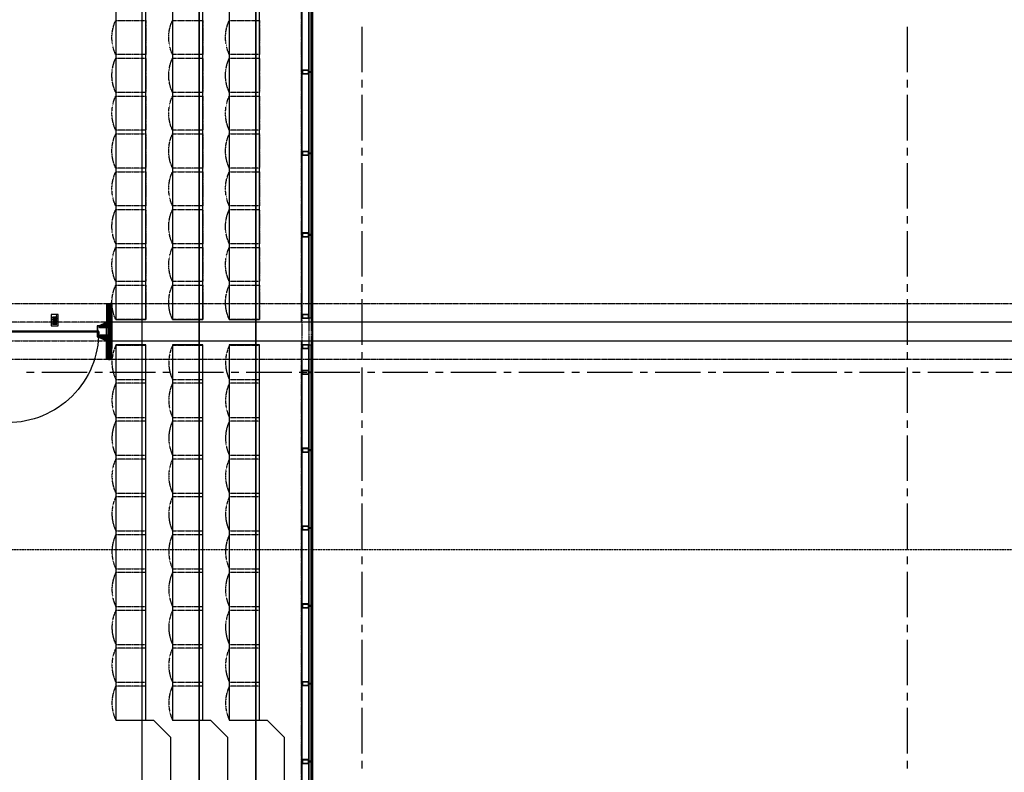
# Model space of a CAD drawing. Extents: x -66955 to 52345, y -20450 to 69550.
# Tile 46 of 132: x -53048 to -40045, y 21700 to 31645. Entities that reach past the tile are written whole.
import ezdxf

# ---------------------------------------------------------------- set-up
doc = ezdxf.new("R2010")
doc.units = 0
doc.header["$MEASUREMENT"] = 0
doc.linetypes.add('DASHED', pattern=[0.75, 0.5, -0.25])
doc.linetypes.add('HIDDEN', pattern=[0.375, 0.25, -0.125])
for name, color, linetype in [('STRAMIEN--E3-', 7, 'CONTINUOUS'), ('STRAMIEN--E7-', 7, 'CONTINUOUS'), ('VERD1$--28-', 7, 'CONTINUOUS'), ('VERD1--21-', 7, 'CONTINUOUS'), ('VERD1--22-', 7, 'CONTINUOUS'), ('VERD1--23-', 7, 'CONTINUOUS'), ('VERD1--24-', 7, 'CONTINUOUS'), ('VERD1--28-', 7, 'CONTINUOUS'), ('VERD1--32-', 7, 'CONTINUOUS'), ('VERD1--34-', 7, 'CONTINUOUS'), ('VERD1--81-', 7, 'CONTINUOUS'), ('VERD1--82-', 7, 'CONTINUOUS'), ('VERD1--E6-', 7, 'CONTINUOUS')]:
    doc.layers.add(name, color=color, linetype=linetype)

# ---------------------------------------------------------------- blocks, each defined once
blk = doc.blocks.new('*O266')
at = {"layer": 'VERD1--24-', "color": 7, "linetype": 'CONTINUOUS'}
for points in [[(-787.5, 550.01), (-562.5, 325.01), (-562.5, -325.01), (-787.5, -550.01), (-937.5, -550), (-937.5, 550)], [(-37.5, 550.01), (187.5, 325.01), (187.5, -325.01), (-37.5, -550.01), (-187.5, -550), (-187.5, 550)], [(712.5, 550.01), (937.5, 325.01), (937.5, -325.01), (712.5, -550.01), (562.5, -550), (562.5, 550)]]:
    blk.add_lwpolyline(points, close=True, dxfattribs=at)
blk = doc.blocks.new('B28KOK')
at = {"layer": 'VERD1$--28-', "color": 5, "linetype": 'CONTINUOUS'}
for p, q in [((-75, 66), (-75, -66)), ((-69, 66), (-69, -66)), ((66, 75), (-66, 75)), ((66, 69), (-66, 69)), ((69, -66), (69, 66)), ((75, -66), (75, 66)), ((-66, -69), (66, -69)), ((-66, -75), (66, -75))]:
    blk.add_line(p, q, dxfattribs=at)
for centre, radius, start, end in [((-66, 66), 9.45, 90, 180), ((-66, 66), 3.15, 90, 180), ((66, 66), 9.45, 0, 90), ((66, 66), 3.15, 0, 90), ((-66, -66), 9.45, 180, 270), ((-66, -66), 3.15, 180, 270), ((66, -66), 3.15, 270, 360), ((66, -66), 9.45, 270, 360)]:
    blk.add_arc(centre, radius, start, end, dxfattribs=at)
blk = doc.blocks.new('STOEL2')
at = {"layer": 'VERD1--82-', "color": 7, "linetype": 'HIDDEN'}
blk.add_lwpolyline([(0, 0), (0, 400), (-47.76, 419.56), (-97.2, 434.39), (-147.83, 444.36), (-199.2, 449.37), (-250.81, 449.37), (-302.18, 444.36), (-352.81, 434.39), (-402.24, 419.56), (-450, 400), (-450, 50), (-450, 0), (0, 0)], close=True, dxfattribs=at)
blk.add_lwpolyline([(-450, 0), (0, 0), (0, 400)], dxfattribs=at)
blk = doc.blocks.new('*O330')
at = {"layer": 'VERD1--E6-', "color": 7, "linetype": 'CONTINUOUS'}
for points in [[(45, -75), (45, 75), (-45, 75), (-45, -75)], [(-26.74, 6.14), (3.59, 6.14), (11.97, 6.35), (18.01, 6.99), (21.25, 7.9), (24.32, 9.43), (27.05, 11.6), (29.21, 14.47), (30.63, 18.41), (31.08, 23.84), (30.66, 28.48), (29.37, 32.12), (27.36, 34.98), (24.73, 37.2), (21.49, 38.8), (17.59, 39.82), (11.87, 40.33), (3.13, 40.51), (-26.74, 40.51), (-26.74, 32.33), (4.72, 32.32), (14.38, 31.93), (17.07, 31.12), (19.27, 29.52), (20.77, 27.04), (21.28, 23.6), (20.74, 20.12), (19.15, 17.49), (16.7, 15.67), (13.55, 14.68), (4.05, 14.33), (-26.75, 14.33)], [(30, 48.69), (30, 56.88), (19.09, 56.88), (19.09, 48.7)], [(30, -52.78), (30, -44.59), (-7.29, -44.59), (30, -27.24), (30, -18.4), (-26.75, -18.4), (-26.74, -26.59), (11.12, -26.59), (-26.75, -44.21), (-26.75, -52.78)], [(30, -10.22), (30, -2.04), (19.09, -2.04), (19.09, -10.22)]]:
    blk.add_lwpolyline(points, close=True, dxfattribs=at)
blk = doc.blocks.new('B28HK')
at = {"layer": 'VERD1--28-', "color": 5, "linetype": 'CONTINUOUS'}
for p, q in [((10, 25), (10, 192.5)), ((92.5, 10), (25, 10))]:
    blk.add_line(p, q, dxfattribs=at)
blk.add_lwpolyline([(2.5, 200), (0, 200), (0, 0), (100, 0), (100, 2.5)], dxfattribs=at)
for centre, radius, start, end in [((2.5, 192.5), 7.5, 0, 90), ((25, 25), 15, 180, 270), ((92.5, 2.5), 7.5, 0, 90)]:
    blk.add_arc(centre, radius, start, end, dxfattribs=at)
blk = doc.blocks.new('*O518')
at = {"layer": 'VERD1--34-', "color": 7, "linetype": 'CONTINUOUS'}
for points in [[(-45, 25), (-45, -25), (45, -25), (45, 25)], [(-40, 20), (-40, -20), (40, -20), (40, 20)]]:
    blk.add_lwpolyline(points, close=True, dxfattribs=at)
blk = doc.blocks.new('*O519')
at = {"layer": 'VERD1--34-', "color": 7, "linetype": 'CONTINUOUS'}
for points in [[(-45, 25), (-45, -25), (45, -25), (45, 25)], [(-40, 20), (-40, -20), (40, -20), (40, 20)]]:
    blk.add_lwpolyline(points, close=True, dxfattribs=at)
blk = doc.blocks.new('*O517')
at = {"layer": 'VERD1--34-', "color": 7, "linetype": 'CONTINUOUS'}
for points in [[(30, -1780.37), (30, -709.7), (60, -709.7), (60, -1780.37)], [(33, -1780.37), (33, -709.7), (57, -709.7), (57, -1780.37)], [(35, -1780.37), (35, -709.7), (55, -709.7), (55, -1780.37)]]:
    blk.add_lwpolyline(points, close=True, dxfattribs=at)
for name, p in [('*O518', (-15, -706.7)), ('*O519', (-15, -1783.37))]:
    blk.add_blockref(name, p, dxfattribs=at)
blk = doc.blocks.new('*O521')
at = {"layer": 'VERD1--34-', "color": 7, "linetype": 'CONTINUOUS'}
for points in [[(-45, 25), (-45, -25), (45, -25), (45, 25)], [(-40, 20), (-40, -20), (40, -20), (40, 20)]]:
    blk.add_lwpolyline(points, close=True, dxfattribs=at)
blk = doc.blocks.new('*O522')
at = {"layer": 'VERD1--34-', "color": 7, "linetype": 'CONTINUOUS'}
for points in [[(-45, 25), (-45, -25), (45, -25), (45, 25)], [(-40, 20), (-40, -20), (40, -20), (40, 20)]]:
    blk.add_lwpolyline(points, close=True, dxfattribs=at)
blk = doc.blocks.new('*O520')
at = {"layer": 'VERD1--34-', "color": 7, "linetype": 'CONTINUOUS'}
for points in [[(30, -511.28), (30, 511.29), (60, 511.29), (60, -511.28)], [(33, -511.28), (33, 511.29), (57, 511.29), (57, -511.28)], [(35, -511.28), (35, 511.29), (55, 511.29), (55, -511.28)]]:
    blk.add_lwpolyline(points, close=True, dxfattribs=at)
for name, p in [('*O521', (-15, 514.29)), ('*O522', (-15, -514.28))]:
    blk.add_blockref(name, p, dxfattribs=at)
blk = doc.blocks.new('*O524')
at = {"layer": 'VERD1--34-', "color": 7, "linetype": 'CONTINUOUS'}
for points in [[(-45, 25), (-45, -25), (45, -25), (45, 25)], [(-40, 20), (-40, -20), (40, -20), (40, 20)]]:
    blk.add_lwpolyline(points, close=True, dxfattribs=at)
blk = doc.blocks.new('*O525')
at = {"layer": 'VERD1--34-', "color": 7, "linetype": 'CONTINUOUS'}
for points in [[(-45, 25), (-45, -25), (45, -25), (45, 25)], [(-40, 20), (-40, -20), (40, -20), (40, 20)]]:
    blk.add_lwpolyline(points, close=True, dxfattribs=at)
blk = doc.blocks.new('*O523')
at = {"layer": 'VERD1--34-', "color": 7, "linetype": 'CONTINUOUS'}
for points in [[(30, -511.28), (30, 511.29), (60, 511.29), (60, -511.28)], [(33, -511.28), (33, 511.29), (57, 511.29), (57, -511.28)], [(35, -511.28), (35, 511.29), (55, 511.29), (55, -511.28)]]:
    blk.add_lwpolyline(points, close=True, dxfattribs=at)
for name, p in [('*O524', (-15, 514.29)), ('*O525', (-15, -514.28))]:
    blk.add_blockref(name, p, dxfattribs=at)
blk = doc.blocks.new('*O527')
at = {"layer": 'VERD1--34-', "color": 7, "linetype": 'CONTINUOUS'}
for points in [[(-45, 25), (-45, -25), (45, -25), (45, 25)], [(-40, 20), (-40, -20), (40, -20), (40, 20)]]:
    blk.add_lwpolyline(points, close=True, dxfattribs=at)
blk = doc.blocks.new('*O528')
at = {"layer": 'VERD1--34-', "color": 7, "linetype": 'CONTINUOUS'}
for points in [[(-45, 25), (-45, -25), (45, -25), (45, 25)], [(-40, 20), (-40, -20), (40, -20), (40, 20)]]:
    blk.add_lwpolyline(points, close=True, dxfattribs=at)
blk = doc.blocks.new('*O526')
at = {"layer": 'VERD1--34-', "color": 7, "linetype": 'CONTINUOUS'}
for points in [[(30, -511.28), (30, 511.29), (60, 511.29), (60, -511.28)], [(33, -511.28), (33, 511.29), (57, 511.29), (57, -511.28)], [(35, -511.28), (35, 511.29), (55, 511.29), (55, -511.28)]]:
    blk.add_lwpolyline(points, close=True, dxfattribs=at)
for name, p in [('*O527', (-15, 514.29)), ('*O528', (-15, -514.28))]:
    blk.add_blockref(name, p, dxfattribs=at)
blk = doc.blocks.new('*O530')
at = {"layer": 'VERD1--34-', "color": 7, "linetype": 'CONTINUOUS'}
for points in [[(-45, 25), (-45, -25), (45, -25), (45, 25)], [(-40, 20), (-40, -20), (40, -20), (40, 20)]]:
    blk.add_lwpolyline(points, close=True, dxfattribs=at)
blk = doc.blocks.new('*O531')
at = {"layer": 'VERD1--34-', "color": 7, "linetype": 'CONTINUOUS'}
for points in [[(-45, 25), (-45, -25), (45, -25), (45, 25)], [(-40, 20), (-40, -20), (40, -20), (40, 20)]]:
    blk.add_lwpolyline(points, close=True, dxfattribs=at)
blk = doc.blocks.new('*O529')
at = {"layer": 'VERD1--34-', "color": 7, "linetype": 'CONTINUOUS'}
for points in [[(30, -511.28), (30, 511.29), (60, 511.29), (60, -511.28)], [(33, -511.28), (33, 511.29), (57, 511.29), (57, -511.28)], [(35, -511.28), (35, 511.29), (55, 511.29), (55, -511.28)]]:
    blk.add_lwpolyline(points, close=True, dxfattribs=at)
for name, p in [('*O530', (-15, 514.29)), ('*O531', (-15, -514.28))]:
    blk.add_blockref(name, p, dxfattribs=at)
blk = doc.blocks.new('*O533')
at = {"layer": 'VERD1--34-', "color": 7, "linetype": 'CONTINUOUS'}
for points in [[(-45, 25), (-45, -25), (45, -25), (45, 25)], [(-40, 20), (-40, -20), (40, -20), (40, 20)]]:
    blk.add_lwpolyline(points, close=True, dxfattribs=at)
blk = doc.blocks.new('*O534')
at = {"layer": 'VERD1--34-', "color": 7, "linetype": 'CONTINUOUS'}
for points in [[(-45, 25), (-45, -25), (45, -25), (45, 25)], [(-40, 20), (-40, -20), (40, -20), (40, 20)]]:
    blk.add_lwpolyline(points, close=True, dxfattribs=at)
blk = doc.blocks.new('*O532')
at = {"layer": 'VERD1--34-', "color": 7, "linetype": 'CONTINUOUS'}
for points in [[(30, -511.28), (30, 511.29), (60, 511.29), (60, -511.28)], [(33, -511.28), (33, 511.29), (57, 511.29), (57, -511.28)], [(35, -511.28), (35, 511.29), (55, 511.29), (55, -511.28)]]:
    blk.add_lwpolyline(points, close=True, dxfattribs=at)
for name, p in [('*O533', (-15, 514.29)), ('*O534', (-15, -514.28))]:
    blk.add_blockref(name, p, dxfattribs=at)
blk = doc.blocks.new('*O536')
at = {"layer": 'VERD1--34-', "color": 7, "linetype": 'CONTINUOUS'}
for points in [[(-45, 25), (-45, -25), (45, -25), (45, 25)], [(-40, 20), (-40, -20), (40, -20), (40, 20)]]:
    blk.add_lwpolyline(points, close=True, dxfattribs=at)
blk = doc.blocks.new('*O537')
at = {"layer": 'VERD1--34-', "color": 7, "linetype": 'CONTINUOUS'}
for points in [[(-45, 25), (-45, -25), (45, -25), (45, 25)], [(-40, 20), (-40, -20), (40, -20), (40, 20)]]:
    blk.add_lwpolyline(points, close=True, dxfattribs=at)
blk = doc.blocks.new('*O535')
at = {"layer": 'VERD1--34-', "color": 7, "linetype": 'CONTINUOUS'}
for points in [[(30, -511.28), (30, 511.29), (60, 511.29), (60, -511.28)], [(33, -511.28), (33, 511.29), (57, 511.29), (57, -511.28)], [(35, -511.28), (35, 511.29), (55, 511.29), (55, -511.28)]]:
    blk.add_lwpolyline(points, close=True, dxfattribs=at)
for name, p in [('*O536', (-15, 514.29)), ('*O537', (-15, -514.28))]:
    blk.add_blockref(name, p, dxfattribs=at)
blk = doc.blocks.new('*O551')
at = {"layer": 'VERD1--34-', "color": 7, "linetype": 'CONTINUOUS'}
for points in [[(-45, 25), (-45, -25), (45, -25), (45, 25)], [(-40, 20), (-40, -20), (40, -20), (40, 20)]]:
    blk.add_lwpolyline(points, close=True, dxfattribs=at)
blk = doc.blocks.new('*O552')
at = {"layer": 'VERD1--34-', "color": 7, "linetype": 'CONTINUOUS'}
for points in [[(-45, 25), (-45, -25), (45, -25), (45, 25)], [(-40, 20), (-40, -20), (40, -20), (40, 20)]]:
    blk.add_lwpolyline(points, close=True, dxfattribs=at)
blk = doc.blocks.new('*O550')
at = {"layer": 'VERD1--34-', "color": 7, "linetype": 'CONTINUOUS'}
for points in [[(30, -511.28), (30, -149.32), (60, -149.32), (60, -511.28)], [(33, -511.28), (33, -149.32), (57, -149.32), (57, -511.28)], [(35, -511.28), (35, -149.32), (55, -149.32), (55, -511.28)]]:
    blk.add_lwpolyline(points, close=True, dxfattribs=at)
for name, p in [('*O551', (-15, -174.32)), ('*O552', (-15, -514.28))]:
    blk.add_blockref(name, p, dxfattribs=at)
blk = doc.blocks.new('*O553')
at = {"layer": 'VERD1--34-', "color": 7, "linetype": 'CONTINUOUS'}
for points in [[(-45, 25), (-45, -25), (45, -25), (45, 25)], [(-40, 20), (-40, -20), (40, -20), (40, 20)]]:
    blk.add_lwpolyline(points, close=True, dxfattribs=at)
blk = doc.blocks.new('*O555')
at = {"layer": 'VERD1--34-', "color": 7, "linetype": 'CONTINUOUS'}
for points in [[(-45, 25), (-45, -25), (45, -25), (45, 25)], [(-40, 20), (-40, -20), (40, -20), (40, 20)]]:
    blk.add_lwpolyline(points, close=True, dxfattribs=at)
blk = doc.blocks.new('*O556')
at = {"layer": 'VERD1--34-', "color": 7, "linetype": 'CONTINUOUS'}
for points in [[(-45, 25), (-45, -25), (45, -25), (45, 25)], [(-40, 20), (-40, -20), (40, -20), (40, 20)]]:
    blk.add_lwpolyline(points, close=True, dxfattribs=at)
blk = doc.blocks.new('*O554')
at = {"layer": 'VERD1--34-', "color": 7, "linetype": 'CONTINUOUS'}
for points in [[(30, -1780.37), (30, -709.7), (60, -709.7), (60, -1780.37)], [(33, -1780.37), (33, -709.7), (57, -709.7), (57, -1780.37)], [(35, -1780.37), (35, -709.7), (55, -709.7), (55, -1780.37)]]:
    blk.add_lwpolyline(points, close=True, dxfattribs=at)
for name, p in [('*O555', (-15, -706.7)), ('*O556', (-15, -1783.37))]:
    blk.add_blockref(name, p, dxfattribs=at)
blk = doc.blocks.new('*O558')
at = {"layer": 'VERD1--34-', "color": 7, "linetype": 'CONTINUOUS'}
for points in [[(-45, 25), (-45, -25), (45, -25), (45, 25)], [(-40, 20), (-40, -20), (40, -20), (40, 20)]]:
    blk.add_lwpolyline(points, close=True, dxfattribs=at)
blk = doc.blocks.new('*O559')
at = {"layer": 'VERD1--34-', "color": 7, "linetype": 'CONTINUOUS'}
for points in [[(-45, 25), (-45, -25), (45, -25), (45, 25)], [(-40, 20), (-40, -20), (40, -20), (40, 20)]]:
    blk.add_lwpolyline(points, close=True, dxfattribs=at)
blk = doc.blocks.new('*O557')
at = {"layer": 'VERD1--34-', "color": 7, "linetype": 'CONTINUOUS'}
for points in [[(30, -1780.37), (30, -709.7), (60, -709.7), (60, -1780.37)], [(33, -1780.37), (33, -709.7), (57, -709.7), (57, -1780.37)], [(35, -1780.37), (35, -709.7), (55, -709.7), (55, -1780.37)]]:
    blk.add_lwpolyline(points, close=True, dxfattribs=at)
for name, p in [('*O558', (-15, -706.7)), ('*O559', (-15, -1783.37))]:
    blk.add_blockref(name, p, dxfattribs=at)

msp = doc.modelspace()

# ---------------------------------------------------------------- linework, layer by layer
at = {"layer": 'STRAMIEN--E3-', "color": 251, "linetype": 'DASHED'}
msp.add_lwpolyline([(41424, 17754), (27710, 17754), (27710, 16354), (15205.48, 16354), (15205.48, 24638), (-66455, 24638)], dxfattribs=at)
at = {"layer": 'STRAMIEN--E7-', "color": 6, "linetype": 'CONTINUOUS'}
for p, q in [((-48530, 31550), (-48530, 31250)), ((-41330, 31550), (-41330, 31250)), ((-48530, 31250), (-48530, 30950)), ((-41330, 31250), (-41330, 30950)), ((-48530, 30850), (-48530, 30750)), ((-41330, 30850), (-41330, 30750)), ((-48530, 30650), (-48530, 30350)), ((-41330, 30650), (-41330, 30350)), ((-48530, 30350), (-48530, 30050)), ((-41330, 30350), (-41330, 30050)), ((-48530, 29950), (-48530, 29850)), ((-41330, 29950), (-41330, 29850)), ((-48530, 29750), (-48530, 29450)), ((-41330, 29750), (-41330, 29450)), ((-48530, 29450), (-48530, 29150)), ((-41330, 29450), (-41330, 29150)), ((-48530, 29050), (-48530, 28950)), ((-41330, 29050), (-41330, 28950)), ((-48530, 28850), (-48530, 28550)), ((-41330, 28850), (-41330, 28550)), ((-48530, 28550), (-48530, 28250)), ((-41330, 28550), (-41330, 28250)), ((-48530, 28150), (-48530, 28050)), ((-41330, 28150), (-41330, 28050)), ((-48530, 27950), (-48530, 27650)), ((-41330, 27950), (-41330, 27650)), ((-48530, 27650), (-48530, 27350)), ((-41330, 27650), (-41330, 27350)), ((-48530, 27250), (-48530, 27150)), ((-41330, 27250), (-41330, 27150)), ((-48530, 27050), (-48530, 26750)), ((-41330, 27050), (-41330, 26750)), ((-52856, 26985), (-52956, 26985)), ((-52456, 26985), (-52756, 26985)), ((-52156, 26985), (-52456, 26985)), ((-51956, 26985), (-52056, 26985)), ((-51556, 26985), (-51856, 26985)), ((-51256, 26985), (-51556, 26985)), ((-51056, 26985), (-51156, 26985)), ((-50656, 26985), (-50956, 26985)), ((-50356, 26985), (-50656, 26985)), ((-50156, 26985), (-50256, 26985)), ((-49756, 26985), (-50056, 26985)), ((-49456, 26985), (-49756, 26985)), ((-49256, 26985), (-49356, 26985)), ((-48856, 26985), (-49156, 26985)), ((-48556, 26985), (-48856, 26985)), ((-48356, 26985), (-48456, 26985)), ((-47956, 26985), (-48256, 26985)), ((-47656, 26985), (-47956, 26985)), ((-47456, 26985), (-47556, 26985)), ((-47056, 26985), (-47356, 26985)), ((-46756, 26985), (-47056, 26985)), ((-46556, 26985), (-46656, 26985)), ((-46156, 26985), (-46456, 26985)), ((-45856, 26985), (-46156, 26985)), ((-45656, 26985), (-45756, 26985)), ((-45256, 26985), (-45556, 26985)), ((-44956, 26985), (-45256, 26985)), ((-44756, 26985), (-44856, 26985)), ((-44356, 26985), (-44656, 26985)), ((-44056, 26985), (-44356, 26985)), ((-43856, 26985), (-43956, 26985)), ((-43456, 26985), (-43756, 26985)), ((-43156, 26985), (-43456, 26985)), ((-42956, 26985), (-43056, 26985)), ((-42556, 26985), (-42856, 26985)), ((-42256, 26985), (-42556, 26985)), ((-42056, 26985), (-42156, 26985)), ((-41656, 26985), (-41956, 26985)), ((-41356, 26985), (-41656, 26985)), ((-41156, 26985), (-41256, 26985)), ((-40756, 26985), (-41056, 26985)), ((-40456, 26985), (-40756, 26985)), ((-40256, 26985), (-40356, 26985)), ((-39856, 26985), (-40156, 26985)), ((-48530, 26750), (-48530, 26450)), ((-41330, 26750), (-41330, 26450)), ((-48530, 26350), (-48530, 26250)), ((-41330, 26350), (-41330, 26250)), ((-48530, 26150), (-48530, 25850)), ((-41330, 26150), (-41330, 25850)), ((-48530, 25850), (-48530, 25550)), ((-41330, 25850), (-41330, 25550)), ((-48530, 25450), (-48530, 25350)), ((-41330, 25450), (-41330, 25350)), ((-48530, 25250), (-48530, 24950)), ((-41330, 25250), (-41330, 24950)), ((-48530, 24950), (-48530, 24650)), ((-41330, 24950), (-41330, 24650)), ((-48530, 24550), (-48530, 24450)), ((-41330, 24550), (-41330, 24450)), ((-48530, 24350), (-48530, 24050)), ((-41330, 24350), (-41330, 24050)), ((-48530, 24050), (-48530, 23750)), ((-41330, 24050), (-41330, 23750)), ((-48530, 23650), (-48530, 23550)), ((-41330, 23650), (-41330, 23550)), ((-48530, 23450), (-48530, 23150)), ((-41330, 23450), (-41330, 23150)), ((-48530, 23150), (-48530, 22850)), ((-41330, 23150), (-41330, 22850)), ((-48530, 22750), (-48530, 22650)), ((-41330, 22750), (-41330, 22650)), ((-48530, 22550), (-48530, 22250)), ((-41330, 22550), (-41330, 22250)), ((-48530, 22250), (-48530, 21950)), ((-41330, 22250), (-41330, 21950)), ((-48530, 21850), (-48530, 21750)), ((-41330, 21850), (-41330, 21750))]:
    msp.add_line(p, q, dxfattribs=at)
at = {"layer": 'VERD1--21-', "color": 7, "linetype": 'HIDDEN'}
for points in [[(-25385, 27155), (-53430, 27155), (-53430, 27895), (-25385, 27895)], [(-51900, 27650), (-53295, 27650), (-53295, 27400), (-51900, 27400)]]:
    msp.add_lwpolyline(points, close=True, dxfattribs=at)
at = {"layer": 'VERD1--21-', "color": 7, "linetype": 'CONTINUOUS'}
for points in [[(-51840, 27750), (-51830, 27750), (-51830, 27300), (-51840, 27300)], [(-51840, 27300), (-51830, 27300), (-51830, 27750), (-51840, 27750)], [(-51830, 27400), (-25230, 27400), (-25230, 27650), (-51830, 27650)]]:
    msp.add_lwpolyline(points, close=True, dxfattribs=at)
at = {"layer": 'VERD1--22-', "color": 7, "linetype": 'HIDDEN'}
for p, q in [((-49330, 41800), (-49330, 27650)), ((-49330, 27400), (-49330, 17015))]:
    msp.add_line(p, q, dxfattribs=at)
at = {"layer": 'VERD1--22-', "color": 7, "linetype": 'CONTINUOUS'}
for p, q in [((-51900, 27895), (-51900, 27775)), ((-51900, 27895), (-51875, 27895)), ((-51893.75, 27895), (-51893.75, 27775)), ((-51887.5, 27895), (-51887.5, 27775)), ((-51881.25, 27895), (-51881.25, 27775)), ((-51875, 27895), (-51875, 27155)), ((-51875, 27895), (-51855, 27895)), ((-51875, 27895), (-51875, 27775)), ((-51870, 27895), (-51870, 27155)), ((-51865, 27895), (-51865, 27155)), ((-51860, 27895), (-51860, 27155)), ((-51855, 27895), (-51855, 27155)), ((-51855, 27750), (-51855, 27895)), ((-51830, 27895), (-51855, 27895)), ((-51848.75, 27750), (-51848.75, 27895)), ((-51842.5, 27750), (-51842.5, 27895)), ((-51836.25, 27750), (-51836.25, 27895)), ((-51830, 27750), (-51830, 27895)), ((-51900, 27775), (-51875, 27775)), ((-51900, 27775), (-51900, 27600)), ((-51900, 27775), (-51885, 27775)), ((-51896.25, 27775), (-51896.25, 27600)), ((-51892.5, 27775), (-51892.5, 27600)), ((-51888.75, 27775), (-51888.75, 27600)), ((-51885, 27775), (-51885, 27600)), ((-51855, 27300), (-51855, 27750)), ((-51840, 27750), (-51855, 27750)), ((-51830, 27750), (-51855, 27750)), ((-51851.25, 27300), (-51851.25, 27750)), ((-51847.5, 27300), (-51847.5, 27750)), ((-51843.75, 27300), (-51843.75, 27750)), ((-51840, 27300), (-51840, 27750)), ((-51900, 27600), (-51885, 27600)), ((-51900, 27275), (-51900, 27450)), ((-51885, 27450), (-51900, 27450)), ((-51896.25, 27275), (-51896.25, 27450)), ((-51892.5, 27275), (-51892.5, 27450)), ((-51888.75, 27275), (-51888.75, 27450)), ((-51885, 27275), (-51885, 27450)), ((-51900, 27155), (-51900, 27275)), ((-51875, 27275), (-51900, 27275)), ((-51885, 27275), (-51900, 27275)), ((-51893.75, 27155), (-51893.75, 27275)), ((-51887.5, 27155), (-51887.5, 27275)), ((-51881.25, 27155), (-51881.25, 27275)), ((-51875, 27155), (-51875, 27275)), ((-51840, 27300), (-51855, 27300)), ((-51855, 27155), (-51855, 27300)), ((-51830, 27300), (-51855, 27300)), ((-51848.75, 27155), (-51848.75, 27300)), ((-51842.5, 27155), (-51842.5, 27300)), ((-51836.25, 27155), (-51836.25, 27300)), ((-51830, 27155), (-51830, 27300)), ((-51875, 27155), (-51900, 27155)), ((-51875, 27155), (-51855, 27155)), ((-51830, 27155), (-51855, 27155))]:
    msp.add_line(p, q, dxfattribs=at)
msp.add_lwpolyline([(-53205, 27519), (-52005, 27519), (-52005, 27531), (-53205, 27531)], close=True, dxfattribs=at)
at = {"layer": 'VERD1--23-', "color": 7, "linetype": 'CONTINUOUS'}
for points in [[(-50680, 69050), (-50680, 21035), (-51430, 21035), (-51430, 69050)], [(-49930, 69050), (-49930, 17015), (-50680, 17015), (-50680, 69050)], [(-49180, 69050), (-49180, 17015), (-49930, 17015), (-49930, 69050)]]:
    msp.add_lwpolyline(points, dxfattribs=at)
at = {"layer": 'VERD1--32-', "color": 7, "linetype": 'CONTINUOUS'}
for p, q in [((-51957.44, 27622.79), (-51995, 27585.23)), ((-51984.28, 27610.08), (-51995, 27599.36)), ((-51980, 27586.1), (-51991.1, 27575)), ((-51930.6, 27635.51), (-51976.1, 27590)), ((-51903.75, 27648.22), (-51961.98, 27590)), ((-51900, 27637.85), (-51947.85, 27590)), ((-51900, 27623.72), (-51933.72, 27590)), ((-51900, 27609.59), (-51919.59, 27590)), ((-51900, 27595.46), (-51905.46, 27590)), ((-51957.44, 27427.21), (-51995, 27464.77)), ((-51984.28, 27439.92), (-51995, 27450.64)), ((-51980, 27463.9), (-51991.1, 27475)), ((-51930.6, 27414.49), (-51976.1, 27460)), ((-51903.75, 27401.78), (-51961.98, 27460)), ((-51900, 27412.15), (-51947.85, 27460)), ((-51900, 27426.28), (-51933.72, 27460)), ((-51900, 27440.41), (-51919.59, 27460)), ((-51900, 27454.54), (-51905.46, 27460))]:
    msp.add_line(p, q, dxfattribs=at)
for points in [[(-51995, 27575), (-51995, 27605), (-51900, 27650), (-51900, 27590), (-51980, 27590), (-51980, 27575)], [(-51995, 27475), (-51995, 27445), (-51900, 27400), (-51900, 27460), (-51980, 27460), (-51980, 27475)]]:
    msp.add_lwpolyline(points, close=True, dxfattribs=at)
at = {"layer": 'VERD1--32-', "color": 7, "linetype": 'CONTINUOUS', "extrusion": (0, 0, -1)}
msp.add_ellipse((-53207.51, 27516.5), major_axis=(1202.51, 0), ratio=0.99583333, start_param=6.28109765, end_param=1.56870867, dxfattribs=at)
at = {"layer": 'VERD1--34-', "color": 7, "linetype": 'HIDDEN'}
for points in [[(-48620, 69050), (-48620, 57065), (-49320, 57065), (-49320, 17015)], [(-48530, 69050), (-48530, 57015), (-49230, 57015), (-49230, 17015)], [(-48500, 69050), (-48500, 56985), (-49200, 56985), (-49200, 17015)]]:
    msp.add_lwpolyline(points, dxfattribs=at)
at = {"layer": 'VERD1--34-', "color": 7, "linetype": 'CONTINUOUS'}
for points in [[(-49230, 41800), (-49320, 41800), (-49320, 27700), (-49230, 27700)], [(-49230, 27700), (-49230, 28798.66), (-49200, 28798.66), (-49200, 27700)], [(-49227, 27700), (-49227, 28798.66), (-49203, 28798.66), (-49203, 27700)], [(-49225, 27700), (-49225, 28798.66), (-49205, 28798.66), (-49205, 27700)], [(-49230, 27350), (-49320, 27350), (-49320, 17025), (-49230, 17025)]]:
    msp.add_lwpolyline(points, close=True, dxfattribs=at)
at = {"layer": 'VERD1--81-', "color": 7, "linetype": 'CONTINUOUS'}
for points in [[(-51380, 33634.99), (-51780, 33634.99), (-51780, 27684.99), (-51380, 27684.99)], [(-50630, 33634.99), (-51030, 33634.99), (-51030, 27684.99), (-50630, 27684.99)], [(-49880, 33634.99), (-50280, 33634.99), (-50280, 27684.99), (-49880, 27684.99)], [(-51380, 27350), (-51780, 27350), (-51780, 22390.02), (-51380, 22390.02)], [(-50630, 27350), (-51030, 27350), (-51030, 22390.02), (-50630, 22390.02)], [(-49880, 27350), (-50280, 27350), (-50280, 22390.02), (-49880, 22390.02)]]:
    msp.add_lwpolyline(points, close=True, dxfattribs=at)

# ---------------------------------------------------------------- block references
at = {"layer": 'VERD1--24-', "color": 7, "linetype": 'CONTINUOUS'}
msp.add_blockref('*O266', (-50492.5, 21840.01), dxfattribs=at)
at = {"layer": 'VERD1--28-', "color": 5, "linetype": 'CONTINUOUS', "yscale": -1, "rotation": 180}
msp.add_blockref('B28HK', (-51875, 27575), dxfattribs=at)
at = {"layer": 'VERD1--28-', "color": 5, "linetype": 'CONTINUOUS'}
for name, p, rotation in [('B28KOK', (-51950, 27525), 90), ('B28HK', (-51875, 27475), 180)]:
    msp.add_blockref(name, p, dxfattribs=dict(at, rotation=rotation))
at = {"layer": 'VERD1--34-', "color": 7, "linetype": 'CONTINUOUS'}
for name, p in [('*O557', (-49260, 32738.36)), ('*O554', (-49260, 31661.7)), ('*O517', (-49260, 30585.03)), ('*O553', (-49275, 27725)), ('*O550', (-49260, 27499.32)), ('*O520', (-49260, 26470.75)), ('*O523', (-49260, 25442.18)), ('*O526', (-49260, 24413.61)), ('*O529', (-49260, 23385.04)), ('*O532', (-49260, 22356.47)), ('*O535', (-49260, 21327.9))]:
    msp.add_blockref(name, p, dxfattribs=at)
at = {"layer": 'VERD1--82-', "color": 7, "linetype": 'HIDDEN', "yscale": -1, "rotation": 270}
for p in [(-51380, 31184.99), (-50630, 31184.99), (-49880, 31184.99), (-51380, 30684.99), (-50630, 30684.99), (-49880, 30684.99), (-51380, 30184.99), (-50630, 30184.99), (-49880, 30184.99), (-51380, 29684.99), (-50630, 29684.99), (-49880, 29684.99), (-51380, 29184.99), (-50630, 29184.99), (-49880, 29184.99), (-51380, 28684.99), (-50630, 28684.99), (-49880, 28684.99), (-51380, 28184.99), (-50630, 28184.99), (-49880, 28184.99), (-51380, 27684.99), (-50630, 27684.99), (-49880, 27684.99)]:
    msp.add_blockref('STOEL2', p, dxfattribs=at)
at = {"layer": 'VERD1--82-', "color": 7, "linetype": 'HIDDEN', "rotation": 90}
for p in [(-51380, 27340.02), (-50630, 27340.02), (-49880, 27340.02), (-51380, 26840.02), (-50630, 26840.02), (-49880, 26840.02), (-51380, 26340.02), (-50630, 26340.02), (-49880, 26340.02), (-51380, 25840.02), (-50630, 25840.02), (-49880, 25840.02), (-51380, 25340.02), (-50630, 25340.02), (-49880, 25340.02), (-51380, 24840.02), (-50630, 24840.02), (-49880, 24840.02), (-51380, 24340.02), (-50630, 24340.02), (-49880, 24340.02), (-51380, 23840.02), (-50630, 23840.02), (-49880, 23840.02), (-51380, 23340.02), (-50630, 23340.02), (-49880, 23340.02), (-51380, 22840.02), (-50630, 22840.02), (-49880, 22840.02)]:
    msp.add_blockref('STOEL2', p, dxfattribs=at)
at = {"layer": 'VERD1--E6-', "color": 7, "linetype": 'CONTINUOUS'}
msp.add_blockref('*O330', (-52587, 27673.26), dxfattribs=at)

doc.saveas('drawing.dxf')
